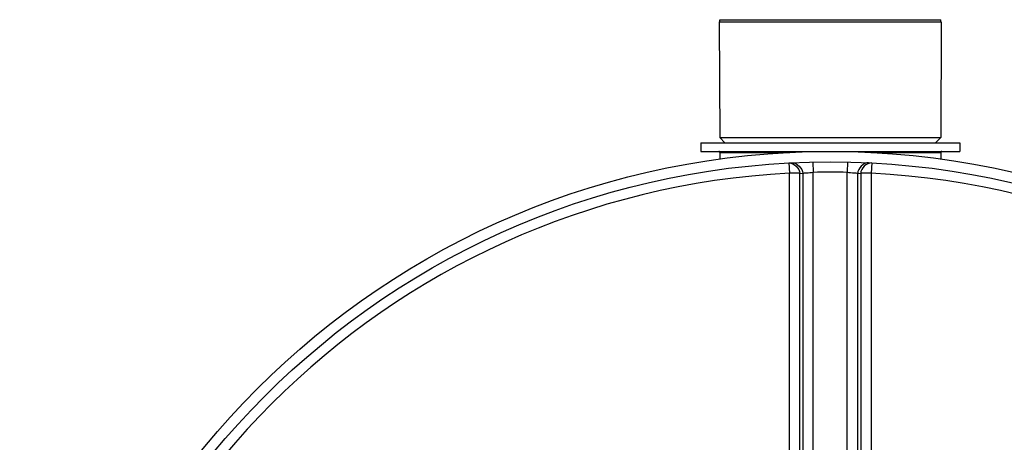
# Model space of a CAD drawing. Header units: millimetres. Extents: x 0 to 297, y 0 to 210.
# Tile 111 of 256: x 146.16 to 148.49, y 93.35 to 94.35. Entities that reach past the tile are written whole.
import ezdxf

# ---------------------------------------------------------------- set-up
doc = ezdxf.new("R2010")
doc.units = ezdxf.units.MM
doc.header["$LTSCALE"] = 16.335
doc.layers.get('0').update_dxf_attribs({"linetype": 'CONTINUOUS'})
doc.layers.add('01_GLOBAL', color=7, linetype='CONTINUOUS')
doc.layers.add('AXES_REF', color=7, linetype='CONTINUOUS')

msp = doc.modelspace()

# ---------------------------------------------------------------- linework, layer by layer
at = {"color": 7, "linetype": 'Continuous'}
for p, q in [((147.8171, 94.349), (147.8183, 94.074)), ((147.8171, 94.349), (148.3446, 94.349)), ((148.3446, 94.349), (148.3433, 94.074)), ((147.8183, 94.074), (148.3433, 94.074)), ((147.8183, 94.074), (147.8308, 94.0615)), ((148.3433, 94.074), (148.3308, 94.0615)), ((147.7733, 94.0615), (147.7733, 94.0415)), ((147.7733, 94.0615), (148.3883, 94.0615)), ((148.3883, 94.0615), (148.3883, 94.0415)), ((147.7733, 94.0415), (148.3883, 94.0415)), ((147.8183, 94.039), (147.8183, 94.0235)), ((148.3433, 94.039), (148.3433, 94.0235))]:
    msp.add_line(p, q, dxfattribs=at)
at = {"color": 9, "linetype": 'Continuous'}
for p, q in [((147.8183, 94.039), (147.9845, 94.039)), ((148.1771, 94.039), (148.3433, 94.039)), ((147.9824, 94.0139), (147.9837, 93.9896)), ((148.0398, 94.016), (148.0404, 93.9917)), ((148.1218, 94.016), (148.1212, 93.9917)), ((148.1792, 94.0139), (148.1779, 93.9896)), ((147.9837, 92.9426), (147.9837, 93.9896)), ((148.0085, 93.989), (148.0156, 93.9894)), ((148.0085, 92.9423), (148.0085, 93.989)), ((148.0156, 93.9894), (148.0156, 92.9417)), ((148.0404, 92.9173), (148.0404, 93.9917)), ((148.1212, 92.9173), (148.1212, 93.9917)), ((148.146, 92.9417), (148.146, 93.9894)), ((148.146, 93.9894), (148.1531, 93.989)), ((148.1531, 93.989), (148.1531, 92.9423)), ((148.1779, 93.9896), (148.1779, 92.9426))]:
    msp.add_line(p, q, dxfattribs=at)
at = {"color": 7, "linetype": 'Continuous'}
msp.add_circle((148.0808, 92.1165), 1.9, dxfattribs=at)
for centre, start, end in [((147.8158, 94.039), 0, 90), ((148.3458, 94.039), 90, 180)]:
    msp.add_arc(centre, 0.0025, start, end, dxfattribs=at)
at = {"color": 9, "linetype": 'Continuous'}
for centre, radius, start, end in [((148.0808, 92.1165), 1.8756, 92.9675, 177.0325), ((148.0808, 92.1177), 1.8744, 88.764, 91.236), ((148.0808, 92.1165), 1.8756, 2.9675, 87.0325)]:
    msp.add_arc(centre, radius, start, end, dxfattribs=at)
for points in [[(147.9824, 94.0139), (147.9944, 94.0145), (148.0085, 94.0011), (148.0085, 93.989)], [(147.9896, 94.0143), (148.0015, 94.0148), (148.0155, 94.0014), (148.0156, 93.9894)], [(148.172, 94.0143), (148.1601, 94.0148), (148.1461, 94.0014), (148.146, 93.9894)], [(148.1792, 94.0139), (148.1672, 94.0145), (148.153, 94.0011), (148.1531, 93.989)]]:
    msp.add_open_spline(points, degree=3, dxfattribs=at)
for points, knots in [([(148.0085, 93.989), (148.0057, 93.9896), (147.9973, 93.9892), (147.9891, 93.9896), (147.9837, 93.9896)], [0, 0, 0, 0, 0.354241, 1, 1, 1, 1]), ([(148.0156, 93.9894), (148.0184, 93.9902), (148.0268, 93.9905), (148.035, 93.9914), (148.0404, 93.9917)], [0, 0, 0, 0, 0.354769, 1, 1, 1, 1]), ([(148.1212, 93.9917), (148.1266, 93.9914), (148.1348, 93.9905), (148.1432, 93.9902), (148.146, 93.9894)], [0, 0, 0, 0, 0.645228, 1, 1, 1, 1]), ([(148.1779, 93.9896), (148.1726, 93.9896), (148.1643, 93.9892), (148.1559, 93.9896), (148.1531, 93.989)], [0, 0, 0, 0, 0.645759, 1, 1, 1, 1])]:
    msp.add_open_spline(points, degree=3, knots=knots, dxfattribs=at)
at = {"layer": '01_GLOBAL', "color": 7, "linetype": 'Continuous'}
msp.add_circle((148.0808, 92.1165), 1.925, dxfattribs=at)
at = {"layer": 'AXES_REF', "color": 7, "linetype": 'Continuous'}
for p, q in [((147.8183, 94.349), (147.8183, 94.354)), ((147.8183, 94.354), (148.3433, 94.354)), ((148.3433, 94.349), (148.3433, 94.354))]:
    msp.add_line(p, q, dxfattribs=at)

doc.saveas('drawing.dxf')
